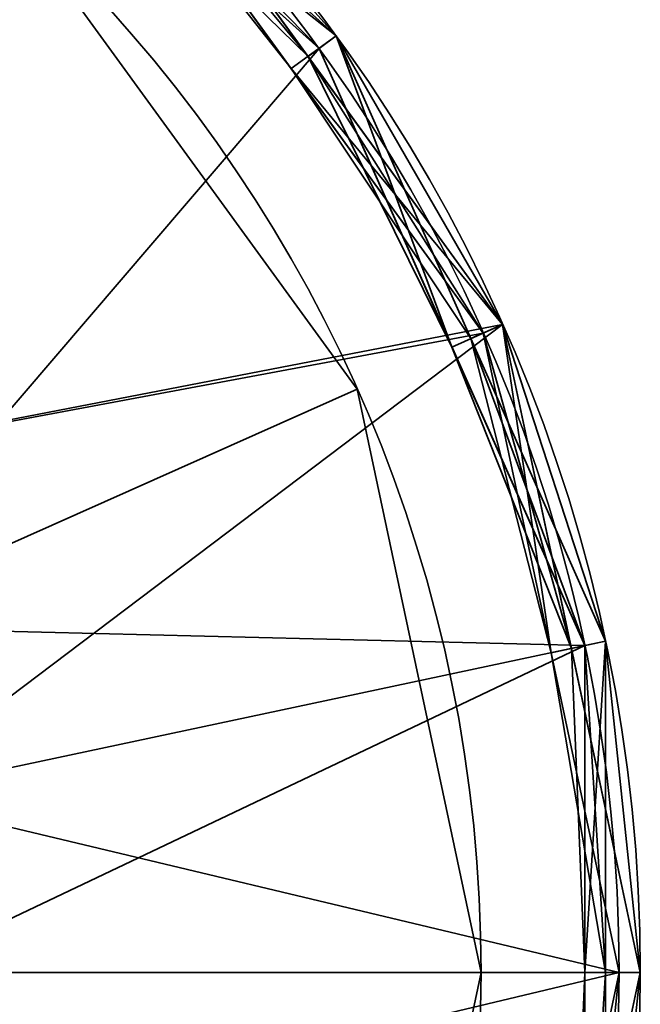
# Model space of a CAD drawing. Header units: millimetres. Extents: x -503 to 6703, y -110 to 249.
# Tile 236 of 256: x 335.58 to 338.5, y -39.06 to -34.43. Entities that reach past the tile are written whole.
import ezdxf

# ---------------------------------------------------------------- set-up
doc = ezdxf.new("R2010")
doc.units = ezdxf.units.MM
doc.layers.add('151', color=7, linetype='Continuous', true_color=0xffffff)

# ---------------------------------------------------------------- blocks, each defined once
blk = doc.blocks.new('UG_SURFACE_036')
at = {"layer": '151', "color": 252, "linetype": 'Continuous', "lineweight": 35}
for points in [[(335.9516, -33.4137, 1812), (333.2867, -31.8752, 1812), (330.2265, -31.5535, 1812), (331, -38.913, 1812)], [(335.9516, -33.4137, 1737.5), (333.2867, -31.8752, 1737.5), (333, -35.4489, 1737.5)], [(336.9867, -34.5634, 1786), (334.7, -32.5044, 1786), (334.75, -32.4178, 1786.1), (335.9088, -33.4612, 1786.1)], [(335.8434, -33.5339, 1715.5), (334.7, -32.5044, 1715.5), (334.75, -32.4178, 1715.6), (337.0676, -34.5046, 1715.6)], [(334.75, -32.4178, 1711.5999), (337.0676, -34.5046, 1711.5999), (336.9867, -34.5634, 1711.5), (334.7, -32.5044, 1711.5)], [(336.0185, -33.3394, 1737.4001), (337.0676, -34.5046, 1715.6), (334.75, -32.4178, 1715.6)], [(337.0676, -34.5046, 1711.5999), (334.75, -32.4178, 1711.5999), (336.0185, -33.3394, 1715.4)], [(334.7, -32.5044, 1711.5), (336.9867, -34.5634, 1711.5), (338.2383, -37.3745, 1711.5), (331, -38.913, 1711.5)], [(334.6542, -37.2861, 1786), (333.6765, -35.9404, 1786), (334.7, -32.5044, 1786), (336.9867, -34.5634, 1786)], [(336.935, -34.601, 1715.4), (336.0185, -33.3394, 1715.4), (335.8434, -33.5339, 1715.5)], [(337.0676, -34.5046, 1786.1), (335.9088, -33.4612, 1786.1), (336.0185, -33.3394, 1807.9)], [(337.0676, -34.5046, 1808.1), (335.9088, -33.4612, 1808.1), (336.0185, -33.3394, 1811.9)], [(337.8516, -35.8625, 1807.9), (336.0185, -33.3394, 1807.9), (335.9516, -33.4137, 1808), (336.8559, -34.6584, 1808)], [(337.8516, -35.8625, 1811.9), (336.0185, -33.3394, 1811.9), (335.9516, -33.4137, 1812), (337.7602, -35.9032, 1812)], [(336.935, -34.601, 1737.4001), (336.0185, -33.3394, 1737.4001), (335.9516, -33.4137, 1737.5), (337.7602, -35.9032, 1737.5)], [(337.0676, -34.5046, 1786.1), (336.0185, -33.3394, 1807.9), (337.8516, -35.8625, 1807.9)], [(337.0676, -34.5046, 1808.1), (336.0185, -33.3394, 1811.9), (337.8516, -35.8625, 1811.9)], [(336.0185, -33.3394, 1737.4001), (336.935, -34.601, 1737.4001), (337.0676, -34.5046, 1715.6)], [(336.0185, -33.3394, 1715.4), (336.935, -34.601, 1715.4), (337.0676, -34.5046, 1711.5999)], [(338.4, -38.913, 1812), (337.7602, -35.9032, 1812), (335.9516, -33.4137, 1812), (331, -38.913, 1812)], [(333, -35.4489, 1737.5), (334.2361, -36.5619, 1737.5), (337.7602, -35.9032, 1737.5), (335.9516, -33.4137, 1737.5)], [(336.8559, -34.6584, 1808), (335.9516, -33.4137, 1808), (335.9088, -33.4612, 1808.1)], [(335.9088, -33.4612, 1786.1), (337.0676, -34.5046, 1786.1), (336.9867, -34.5634, 1786)], [(335.9088, -33.4612, 1808.1), (337.0676, -34.5046, 1808.1), (336.8559, -34.6584, 1808)], [(337.0676, -34.5046, 1715.6), (336.9867, -34.5634, 1715.5), (335.8434, -33.5339, 1715.5)], [(335.8434, -33.5339, 1715.5), (336.9867, -34.5634, 1715.5), (336.935, -34.601, 1715.4)], [(336.8559, -34.6584, 1808), (337.0676, -34.5046, 1808.1), (337.7019, -35.9291, 1808.1)], [(337.0676, -34.5046, 1715.6), (336.935, -34.601, 1737.4001), (337.8516, -35.8625, 1737.4001)], [(337.0676, -34.5046, 1711.5999), (336.935, -34.601, 1715.4), (337.8516, -35.8625, 1715.4)], [(338.2383, -37.3745, 1786), (336.9867, -34.5634, 1786), (337.0676, -34.5046, 1786.1), (337.7019, -35.9291, 1786.1)], [(337.6125, -35.9689, 1715.5), (336.9867, -34.5634, 1715.5), (337.0676, -34.5046, 1715.6)], [(337.0676, -34.5046, 1711.5999), (338.3361, -37.3537, 1711.5999), (338.2383, -37.3745, 1711.5), (336.9867, -34.5634, 1711.5)], [(337.8516, -35.8625, 1807.9), (337.7019, -35.9291, 1786.1), (337.0676, -34.5046, 1786.1)], [(337.8516, -35.8625, 1811.9), (337.7019, -35.9291, 1808.1), (337.0676, -34.5046, 1808.1)], [(337.8516, -35.8625, 1737.4001), (338.3361, -37.3537, 1715.6), (337.0676, -34.5046, 1715.6)], [(337.0676, -34.5046, 1715.6), (338.3361, -37.3537, 1715.6), (338.2383, -37.3745, 1715.5), (337.6125, -35.9689, 1715.5)], [(337.8516, -35.8625, 1715.4), (338.3361, -37.3537, 1711.5999), (337.0676, -34.5046, 1711.5999)], [(336.9867, -34.5634, 1786), (338.2383, -37.3745, 1786), (334.6542, -37.2861, 1786)], [(336.935, -34.601, 1715.4), (336.9867, -34.5634, 1715.5), (337.6125, -35.9689, 1715.5)], [(337.7602, -35.9032, 1737.5), (337.8516, -35.8625, 1737.4001), (336.935, -34.601, 1737.4001)], [(337.6125, -35.9689, 1715.5), (337.8516, -35.8625, 1715.4), (336.935, -34.601, 1715.4)], [(336.8559, -34.6584, 1808), (337.7602, -35.9032, 1808), (337.8516, -35.8625, 1807.9)], [(337.7019, -35.9291, 1808.1), (337.7602, -35.9032, 1808), (336.8559, -34.6584, 1808)], [(338.1758, -37.3877, 1715.4), (337.8516, -35.8625, 1715.4), (337.6125, -35.9689, 1715.5)], [(338.3361, -37.3537, 1786.1), (337.7019, -35.9291, 1786.1), (337.8516, -35.8625, 1807.9)], [(338.3361, -37.3537, 1808.1), (337.7019, -35.9291, 1808.1), (337.8516, -35.8625, 1811.9)], [(337.8516, -35.8625, 1807.9), (337.7602, -35.9032, 1808), (338.0801, -37.4081, 1808)], [(338.5, -38.913, 1811.9), (337.8516, -35.8625, 1811.9), (337.7602, -35.9032, 1812), (338.4, -38.913, 1812)], [(338.1758, -37.3877, 1737.4001), (337.8516, -35.8625, 1737.4001), (337.7602, -35.9032, 1737.5)], [(337.8516, -35.8625, 1807.9), (338.5, -38.913, 1807.9), (338.3361, -37.3537, 1786.1)], [(338.0801, -37.4081, 1808), (338.4, -38.913, 1808), (338.5, -38.913, 1807.9), (337.8516, -35.8625, 1807.9)], [(338.3361, -37.3537, 1808.1), (337.8516, -35.8625, 1811.9), (338.5, -38.913, 1811.9)], [(337.8516, -35.8625, 1737.4001), (338.1758, -37.3877, 1737.4001), (338.3361, -37.3537, 1715.6)], [(337.8516, -35.8625, 1715.4), (338.1758, -37.3877, 1715.4), (338.3361, -37.3537, 1711.5999)], [(334.2361, -36.5619, 1737.5), (334.9126, -38.0814, 1737.5), (338.4, -38.913, 1737.5), (337.7602, -35.9032, 1737.5)], [(338.0801, -37.4081, 1808), (337.7602, -35.9032, 1808), (337.7019, -35.9291, 1808.1)], [(337.7602, -35.9032, 1737.5), (338.4, -38.913, 1737.5), (338.5, -38.913, 1737.4001), (338.1758, -37.3877, 1737.4001)], [(337.7019, -35.9291, 1786.1), (338.3361, -37.3537, 1786.1), (338.2383, -37.3745, 1786)], [(337.7019, -35.9291, 1808.1), (338.3361, -37.3537, 1808.1), (338.0801, -37.4081, 1808)], [(337.6125, -35.9689, 1715.5), (338.2383, -37.3745, 1715.5), (338.1758, -37.3877, 1715.4)], [(335, -38.913, 1786), (334.6542, -37.2861, 1786), (338.2383, -37.3745, 1786)], [(338.0801, -37.4081, 1808), (338.3361, -37.3537, 1808.1), (338.3361, -38.913, 1808.1)], [(338.3361, -37.3537, 1715.6), (338.1758, -37.3877, 1737.4001), (338.5, -38.913, 1737.4001)], [(338.3361, -37.3537, 1711.5999), (338.1758, -37.3877, 1715.4), (338.5, -38.913, 1715.4)], [(338.2383, -37.3745, 1786), (338.3361, -37.3537, 1786.1), (338.3361, -38.913, 1786.1)], [(338.3361, -37.3537, 1715.6), (338.3361, -40.4723, 1715.6), (338.2383, -40.4516, 1715.5), (338.2383, -38.913, 1715.5)], [(338.2383, -38.913, 1715.5), (338.2383, -37.3745, 1715.5), (338.3361, -37.3537, 1715.6)], [(338.3361, -37.3537, 1711.5999), (338.3361, -40.4723, 1711.5999), (338.2383, -40.4516, 1711.5), (338.2383, -37.3745, 1711.5)], [(338.5, -38.913, 1807.9), (338.3361, -38.913, 1786.1), (338.3361, -37.3537, 1786.1)], [(338.5, -38.913, 1811.9), (338.3361, -38.913, 1808.1), (338.3361, -37.3537, 1808.1)], [(338.5, -38.913, 1737.4001), (338.3361, -40.4723, 1715.6), (338.3361, -37.3537, 1715.6)], [(338.5, -38.913, 1715.4), (338.3361, -40.4723, 1711.5999), (338.3361, -37.3537, 1711.5999)], [(338.2383, -37.3745, 1711.5), (338.2383, -40.4516, 1711.5), (336.9867, -43.2626, 1711.5), (331, -38.913, 1711.5)], [(334.9126, -39.7447, 1786), (335, -38.913, 1786), (338.2383, -37.3745, 1786), (338.2383, -40.4516, 1786)], [(338.1758, -37.3877, 1715.4), (338.2383, -37.3745, 1715.5), (338.2383, -38.913, 1715.5)], [(338.2383, -38.913, 1715.5), (338.5, -38.913, 1715.4), (338.1758, -37.3877, 1715.4)], [(338.3361, -38.913, 1786.1), (338.3361, -40.4723, 1786.1), (338.2383, -40.4516, 1786), (338.2383, -37.3745, 1786)], [(338.3361, -38.913, 1808.1), (338.4, -38.913, 1808), (338.0801, -37.4081, 1808)], [(338.4, -38.913, 1737.5), (334.9126, -38.0814, 1737.5), (334.9126, -39.7447, 1737.5)], [(330.2265, -46.2725, 1812), (333.2867, -45.9508, 1812), (335.9516, -44.4123, 1812), (331, -38.913, 1812)], [(335.9516, -44.4123, 1812), (337.7602, -41.9229, 1812), (338.4, -38.913, 1812), (331, -38.913, 1812)], [(336.9867, -43.2626, 1711.5), (334.7, -45.3216, 1711.5), (331.7735, -46.2725, 1711.5), (331, -38.913, 1711.5)], [(334.9126, -39.7447, 1737.5), (334.2361, -41.2642, 1737.5), (337.7602, -41.9229, 1737.5), (338.4, -38.913, 1737.5)], [(337.8516, -41.9635, 1811.9), (338.5, -38.913, 1811.9), (338.4, -38.913, 1812), (337.7602, -41.9229, 1812)], [(338.1758, -40.4383, 1737.4001), (338.5, -38.913, 1737.4001), (338.4, -38.913, 1737.5), (337.7602, -41.9229, 1737.5)], [(338.5, -38.913, 1811.9), (337.8516, -41.9635, 1811.9), (338.3361, -40.4723, 1808.1)], [(338.5, -38.913, 1737.4001), (338.1758, -40.4383, 1737.4001), (338.3361, -40.4723, 1715.6)], [(338.2383, -38.913, 1715.5), (338.2383, -40.4516, 1715.5), (338.1758, -40.4383, 1715.4)], [(338.1758, -40.4383, 1715.4), (338.5, -38.913, 1715.4), (338.2383, -38.913, 1715.5)], [(338.5, -38.913, 1715.4), (338.1758, -40.4383, 1715.4), (338.3361, -40.4723, 1711.5999)], [(338.3361, -40.4723, 1807.9), (338.5, -38.913, 1807.9), (338.4, -38.913, 1808), (338.2383, -40.4516, 1808)], [(338.3361, -38.913, 1808.1), (338.3361, -40.4723, 1808.1), (338.2383, -40.4516, 1808)], [(338.2383, -40.4516, 1808), (338.4, -38.913, 1808), (338.3361, -38.913, 1808.1)], [(338.5, -38.913, 1807.9), (338.3361, -40.4723, 1807.9), (338.3361, -40.4723, 1786.1)], [(338.3361, -40.4723, 1786.1), (338.3361, -38.913, 1786.1), (338.5, -38.913, 1807.9)], [(338.3361, -40.4723, 1808.1), (338.3361, -38.913, 1808.1), (338.5, -38.913, 1811.9)]]:
    blk.add_3dface(points, dxfattribs=at)
blk = doc.blocks.new('UG_SURFACE_037')
at = {"layer": '151', "color": 252, "linetype": 'Continuous', "lineweight": 35}
for points in [[(335.9516, -33.4137, 1562), (333.2867, -31.8752, 1562), (330.2265, -31.5535, 1562), (331, -38.913, 1562)], [(335.9516, -33.4137, 1487.5), (333.2867, -31.8752, 1487.5), (333, -35.4489, 1487.5)], [(336.9867, -34.5634, 1536), (334.7, -32.5044, 1536), (334.75, -32.4178, 1536.1), (335.9088, -33.4612, 1536.1)], [(335.8434, -33.5339, 1465.5), (334.7, -32.5044, 1465.5), (334.75, -32.4178, 1465.6), (337.0676, -34.5046, 1465.6)], [(334.75, -32.4178, 1461.5999), (337.0676, -34.5046, 1461.5999), (336.9867, -34.5634, 1461.5), (334.7, -32.5044, 1461.5)], [(336.0185, -33.3394, 1487.4001), (337.0676, -34.5046, 1465.6), (334.75, -32.4178, 1465.6)], [(337.0676, -34.5046, 1461.5999), (334.75, -32.4178, 1461.5999), (336.0185, -33.3394, 1465.4)], [(334.7, -32.5044, 1461.5), (336.9867, -34.5634, 1461.5), (338.2383, -37.3745, 1461.5), (331, -38.913, 1461.5)], [(334.6542, -37.2861, 1536), (333.6765, -35.9404, 1536), (334.7, -32.5044, 1536), (336.9867, -34.5634, 1536)], [(336.935, -34.601, 1465.4), (336.0185, -33.3394, 1465.4), (335.8434, -33.5339, 1465.5)], [(337.0676, -34.5046, 1536.1), (335.9088, -33.4612, 1536.1), (336.0185, -33.3394, 1557.9)], [(337.0676, -34.5046, 1558.1), (335.9088, -33.4612, 1558.1), (336.0185, -33.3394, 1561.9)], [(337.8516, -35.8625, 1557.9), (336.0185, -33.3394, 1557.9), (335.9516, -33.4137, 1558), (336.8559, -34.6584, 1558)], [(337.8516, -35.8625, 1561.9), (336.0185, -33.3394, 1561.9), (335.9516, -33.4137, 1562), (337.7602, -35.9032, 1562)], [(336.935, -34.601, 1487.4001), (336.0185, -33.3394, 1487.4001), (335.9516, -33.4137, 1487.5), (337.7602, -35.9032, 1487.5)], [(337.0676, -34.5046, 1536.1), (336.0185, -33.3394, 1557.9), (337.8516, -35.8625, 1557.9)], [(336.0185, -33.3394, 1561.9), (337.8516, -35.8625, 1561.9), (337.0676, -34.5046, 1558.1)], [(336.0185, -33.3394, 1487.4001), (336.935, -34.601, 1487.4001), (337.0676, -34.5046, 1465.6)], [(336.0185, -33.3394, 1465.4), (336.935, -34.601, 1465.4), (337.0676, -34.5046, 1461.5999)], [(338.4, -38.913, 1562), (337.7602, -35.9032, 1562), (335.9516, -33.4137, 1562), (331, -38.913, 1562)], [(333, -35.4489, 1487.5), (334.2361, -36.5619, 1487.5), (337.7602, -35.9032, 1487.5), (335.9516, -33.4137, 1487.5)], [(336.8559, -34.6584, 1558), (335.9516, -33.4137, 1558), (335.9088, -33.4612, 1558.1)], [(335.9088, -33.4612, 1536.1), (337.0676, -34.5046, 1536.1), (336.9867, -34.5634, 1536)], [(335.9088, -33.4612, 1558.1), (337.0676, -34.5046, 1558.1), (336.8559, -34.6584, 1558)], [(337.0676, -34.5046, 1465.6), (336.9867, -34.5634, 1465.5), (335.8434, -33.5339, 1465.5)], [(335.8434, -33.5339, 1465.5), (336.9867, -34.5634, 1465.5), (336.935, -34.601, 1465.4)], [(336.8559, -34.6584, 1558), (337.0676, -34.5046, 1558.1), (337.7019, -35.9291, 1558.1)], [(337.0676, -34.5046, 1465.6), (336.935, -34.601, 1487.4001), (337.8516, -35.8625, 1487.4001)], [(337.0676, -34.5046, 1461.5999), (336.935, -34.601, 1465.4), (337.8516, -35.8625, 1465.4)], [(338.2383, -37.3745, 1536), (336.9867, -34.5634, 1536), (337.0676, -34.5046, 1536.1), (337.7019, -35.9291, 1536.1)], [(337.6125, -35.9689, 1465.5), (336.9867, -34.5634, 1465.5), (337.0676, -34.5046, 1465.6)], [(337.0676, -34.5046, 1461.5999), (338.3361, -37.3537, 1461.5999), (338.2383, -37.3745, 1461.5), (336.9867, -34.5634, 1461.5)], [(337.8516, -35.8625, 1557.9), (337.7019, -35.9291, 1536.1), (337.0676, -34.5046, 1536.1)], [(337.8516, -35.8625, 1561.9), (337.7019, -35.9291, 1558.1), (337.0676, -34.5046, 1558.1)], [(337.8516, -35.8625, 1487.4001), (338.3361, -37.3537, 1465.6), (337.0676, -34.5046, 1465.6)], [(337.0676, -34.5046, 1465.6), (338.3361, -37.3537, 1465.6), (338.2383, -37.3745, 1465.5), (337.6125, -35.9689, 1465.5)], [(337.8516, -35.8625, 1465.4), (338.3361, -37.3537, 1461.5999), (337.0676, -34.5046, 1461.5999)], [(336.9867, -34.5634, 1536), (338.2383, -37.3745, 1536), (334.6542, -37.2861, 1536)], [(336.935, -34.601, 1465.4), (336.9867, -34.5634, 1465.5), (337.6125, -35.9689, 1465.5)], [(337.7602, -35.9032, 1487.5), (337.8516, -35.8625, 1487.4001), (336.935, -34.601, 1487.4001)], [(337.6125, -35.9689, 1465.5), (337.8516, -35.8625, 1465.4), (336.935, -34.601, 1465.4)], [(336.8559, -34.6584, 1558), (337.7602, -35.9032, 1558), (337.8516, -35.8625, 1557.9)], [(337.7019, -35.9291, 1558.1), (337.7602, -35.9032, 1558), (336.8559, -34.6584, 1558)], [(338.1758, -37.3877, 1465.4), (337.8516, -35.8625, 1465.4), (337.6125, -35.9689, 1465.5)], [(338.3361, -37.3537, 1536.1), (337.7019, -35.9291, 1536.1), (337.8516, -35.8625, 1557.9)], [(338.3361, -37.3537, 1558.1), (337.7019, -35.9291, 1558.1), (337.8516, -35.8625, 1561.9)], [(337.8516, -35.8625, 1557.9), (337.7602, -35.9032, 1558), (338.0801, -37.4081, 1558)], [(338.5, -38.913, 1561.9), (337.8516, -35.8625, 1561.9), (337.7602, -35.9032, 1562), (338.4, -38.913, 1562)], [(338.1758, -37.3877, 1487.4001), (337.8516, -35.8625, 1487.4001), (337.7602, -35.9032, 1487.5)], [(337.8516, -35.8625, 1557.9), (338.5, -38.913, 1557.9), (338.3361, -37.3537, 1536.1)], [(338.0801, -37.4081, 1558), (338.4, -38.913, 1558), (338.5, -38.913, 1557.9), (337.8516, -35.8625, 1557.9)], [(338.3361, -37.3537, 1558.1), (337.8516, -35.8625, 1561.9), (338.5, -38.913, 1561.9)], [(337.8516, -35.8625, 1487.4001), (338.1758, -37.3877, 1487.4001), (338.3361, -37.3537, 1465.6)], [(337.8516, -35.8625, 1465.4), (338.1758, -37.3877, 1465.4), (338.3361, -37.3537, 1461.5999)], [(334.2361, -36.5619, 1487.5), (334.9126, -38.0814, 1487.5), (338.4, -38.913, 1487.5), (337.7602, -35.9032, 1487.5)], [(338.0801, -37.4081, 1558), (337.7602, -35.9032, 1558), (337.7019, -35.9291, 1558.1)], [(337.7602, -35.9032, 1487.5), (338.4, -38.913, 1487.5), (338.5, -38.913, 1487.4001), (338.1758, -37.3877, 1487.4001)], [(337.7019, -35.9291, 1536.1), (338.3361, -37.3537, 1536.1), (338.2383, -37.3745, 1536)], [(337.7019, -35.9291, 1558.1), (338.3361, -37.3537, 1558.1), (338.0801, -37.4081, 1558)], [(337.6125, -35.9689, 1465.5), (338.2383, -37.3745, 1465.5), (338.1758, -37.3877, 1465.4)], [(335, -38.913, 1536), (334.6542, -37.2861, 1536), (338.2383, -37.3745, 1536)], [(338.0801, -37.4081, 1558), (338.3361, -37.3537, 1558.1), (338.3361, -38.913, 1558.1)], [(338.3361, -37.3537, 1465.6), (338.1758, -37.3877, 1487.4001), (338.5, -38.913, 1487.4001)], [(338.3361, -37.3537, 1461.5999), (338.1758, -37.3877, 1465.4), (338.5, -38.913, 1465.4)], [(338.2383, -37.3745, 1536), (338.3361, -37.3537, 1536.1), (338.3361, -38.913, 1536.1)], [(338.3361, -37.3537, 1465.6), (338.3361, -40.4723, 1465.6), (338.2383, -40.4516, 1465.5), (338.2383, -38.913, 1465.5)], [(338.2383, -38.913, 1465.5), (338.2383, -37.3745, 1465.5), (338.3361, -37.3537, 1465.6)], [(338.3361, -37.3537, 1461.5999), (338.3361, -40.4723, 1461.5999), (338.2383, -40.4516, 1461.5), (338.2383, -37.3745, 1461.5)], [(338.5, -38.913, 1557.9), (338.3361, -38.913, 1536.1), (338.3361, -37.3537, 1536.1)], [(338.5, -38.913, 1561.9), (338.3361, -38.913, 1558.1), (338.3361, -37.3537, 1558.1)], [(338.5, -38.913, 1487.4001), (338.3361, -40.4723, 1465.6), (338.3361, -37.3537, 1465.6)], [(338.5, -38.913, 1465.4), (338.3361, -40.4723, 1461.5999), (338.3361, -37.3537, 1461.5999)], [(338.2383, -37.3745, 1461.5), (338.2383, -40.4516, 1461.5), (336.9867, -43.2626, 1461.5), (331, -38.913, 1461.5)], [(334.9126, -39.7447, 1536), (335, -38.913, 1536), (338.2383, -37.3745, 1536), (338.2383, -40.4516, 1536)], [(338.1758, -37.3877, 1465.4), (338.2383, -37.3745, 1465.5), (338.2383, -38.913, 1465.5)], [(338.2383, -38.913, 1465.5), (338.5, -38.913, 1465.4), (338.1758, -37.3877, 1465.4)], [(338.3361, -38.913, 1536.1), (338.3361, -40.4723, 1536.1), (338.2383, -40.4516, 1536), (338.2383, -37.3745, 1536)], [(338.3361, -38.913, 1558.1), (338.4, -38.913, 1558), (338.0801, -37.4081, 1558)], [(338.4, -38.913, 1487.5), (334.9126, -38.0814, 1487.5), (334.9126, -39.7447, 1487.5)], [(330.2265, -46.2725, 1562), (333.2867, -45.9508, 1562), (335.9516, -44.4123, 1562), (331, -38.913, 1562)], [(335.9516, -44.4123, 1562), (337.7602, -41.9229, 1562), (338.4, -38.913, 1562), (331, -38.913, 1562)], [(336.9867, -43.2626, 1461.5), (334.7, -45.3216, 1461.5), (331.7735, -46.2725, 1461.5), (331, -38.913, 1461.5)], [(334.9126, -39.7447, 1487.5), (334.2361, -41.2642, 1487.5), (337.7602, -41.9229, 1487.5), (338.4, -38.913, 1487.5)], [(337.8516, -41.9635, 1561.9), (338.5, -38.913, 1561.9), (338.4, -38.913, 1562), (337.7602, -41.9229, 1562)], [(338.1758, -40.4383, 1487.4001), (338.5, -38.913, 1487.4001), (338.4, -38.913, 1487.5), (337.7602, -41.9229, 1487.5)], [(338.5, -38.913, 1561.9), (337.8516, -41.9635, 1561.9), (338.3361, -40.4723, 1558.1)], [(338.5, -38.913, 1487.4001), (338.1758, -40.4383, 1487.4001), (338.3361, -40.4723, 1465.6)], [(338.2383, -38.913, 1465.5), (338.2383, -40.4516, 1465.5), (338.1758, -40.4383, 1465.4)], [(338.1758, -40.4383, 1465.4), (338.5, -38.913, 1465.4), (338.2383, -38.913, 1465.5)], [(338.5, -38.913, 1465.4), (338.1758, -40.4383, 1465.4), (338.3361, -40.4723, 1461.5999)], [(338.3361, -40.4723, 1557.9), (338.5, -38.913, 1557.9), (338.4, -38.913, 1558), (338.2383, -40.4516, 1558)], [(338.3361, -38.913, 1558.1), (338.3361, -40.4723, 1558.1), (338.2383, -40.4516, 1558)], [(338.2383, -40.4516, 1558), (338.4, -38.913, 1558), (338.3361, -38.913, 1558.1)], [(338.5, -38.913, 1557.9), (338.3361, -40.4723, 1557.9), (338.3361, -40.4723, 1536.1)], [(338.3361, -40.4723, 1536.1), (338.3361, -38.913, 1536.1), (338.5, -38.913, 1557.9)], [(338.3361, -40.4723, 1558.1), (338.3361, -38.913, 1558.1), (338.5, -38.913, 1561.9)]]:
    blk.add_3dface(points, dxfattribs=at)
blk = doc.blocks.new('UG_SURFACE_038')
at = {"layer": '151', "color": 252, "linetype": 'Continuous', "lineweight": 35}
for points in [[(335.9516, -33.4137, 377), (333.2867, -31.8752, 377), (330.2265, -31.5535, 377), (331, -38.913, 377)], [(335.9516, -33.4137, 302.5), (333.2867, -31.8752, 302.5), (333, -35.4489, 302.5)], [(336.9867, -34.5634, 351), (334.7, -32.5044, 351), (334.75, -32.4178, 351.1), (335.9088, -33.4612, 351.1)], [(335.8434, -33.5339, 280.5), (334.7, -32.5044, 280.5), (334.75, -32.4178, 280.6), (337.0676, -34.5046, 280.6)], [(334.75, -32.4178, 276.6), (337.0676, -34.5046, 276.6), (336.9867, -34.5634, 276.5), (334.7, -32.5044, 276.5)], [(336.0185, -33.3394, 302.4), (337.0676, -34.5046, 280.6), (334.75, -32.4178, 280.6)], [(336.0185, -33.3394, 280.4), (337.0676, -34.5046, 276.6), (334.75, -32.4178, 276.6)], [(334.7, -32.5044, 276.5), (336.9867, -34.5634, 276.5), (338.2383, -37.3745, 276.5), (331, -38.913, 276.5)], [(334.6542, -37.2861, 351), (333.6765, -35.9404, 351), (334.7, -32.5044, 351), (336.9867, -34.5634, 351)], [(336.935, -34.601, 280.4), (336.0185, -33.3394, 280.4), (335.8434, -33.5339, 280.5)], [(337.0676, -34.5046, 351.1), (335.9088, -33.4612, 351.1), (336.0185, -33.3394, 372.9)], [(337.0676, -34.5046, 373.1), (335.9088, -33.4612, 373.1), (336.0185, -33.3394, 376.9)], [(337.8516, -35.8625, 372.9), (336.0185, -33.3394, 372.9), (335.9516, -33.4137, 373), (336.8559, -34.6584, 373)], [(337.8516, -35.8625, 376.9), (336.0185, -33.3394, 376.9), (335.9516, -33.4137, 377), (337.7602, -35.9032, 377)], [(336.935, -34.601, 302.4), (336.0185, -33.3394, 302.4), (335.9516, -33.4137, 302.5)], [(337.0676, -34.5046, 351.1), (336.0185, -33.3394, 372.9), (337.8516, -35.8625, 372.9)], [(337.0676, -34.5046, 373.1), (336.0185, -33.3394, 376.9), (337.8516, -35.8625, 376.9)], [(336.0185, -33.3394, 302.4), (336.935, -34.601, 302.4), (337.0676, -34.5046, 280.6)], [(336.0185, -33.3394, 280.4), (336.935, -34.601, 280.4), (337.0676, -34.5046, 276.6)], [(338.4, -38.913, 377), (337.7602, -35.9032, 377), (335.9516, -33.4137, 377), (331, -38.913, 377)], [(333, -35.4489, 302.5), (334.2361, -36.5619, 302.5), (337.7602, -35.9032, 302.5), (335.9516, -33.4137, 302.5)], [(336.8559, -34.6584, 373), (335.9516, -33.4137, 373), (335.9088, -33.4612, 373.1)], [(335.9516, -33.4137, 302.5), (337.7602, -35.9032, 302.5), (337.8516, -35.8625, 302.4), (336.935, -34.601, 302.4)], [(335.9088, -33.4612, 351.1), (337.0676, -34.5046, 351.1), (336.9867, -34.5634, 351)], [(335.9088, -33.4612, 373.1), (337.0676, -34.5046, 373.1), (336.8559, -34.6584, 373)], [(337.0676, -34.5046, 280.6), (336.9867, -34.5634, 280.5), (335.8434, -33.5339, 280.5)], [(335.8434, -33.5339, 280.5), (336.9867, -34.5634, 280.5), (336.935, -34.601, 280.4)], [(336.8559, -34.6584, 373), (337.0676, -34.5046, 373.1), (337.7019, -35.9291, 373.1)], [(337.0676, -34.5046, 280.6), (336.935, -34.601, 302.4), (337.8516, -35.8625, 302.4)], [(337.0676, -34.5046, 276.6), (336.935, -34.601, 280.4), (337.8516, -35.8625, 280.4)], [(338.2383, -37.3745, 351), (336.9867, -34.5634, 351), (337.0676, -34.5046, 351.1), (337.7019, -35.9291, 351.1)], [(337.6125, -35.9689, 280.5), (336.9867, -34.5634, 280.5), (337.0676, -34.5046, 280.6)], [(337.0676, -34.5046, 276.6), (338.3361, -37.3537, 276.6), (338.2383, -37.3745, 276.5), (336.9867, -34.5634, 276.5)], [(337.8516, -35.8625, 372.9), (337.7019, -35.9291, 351.1), (337.0676, -34.5046, 351.1)], [(337.8516, -35.8625, 376.9), (337.7019, -35.9291, 373.1), (337.0676, -34.5046, 373.1)], [(337.8516, -35.8625, 302.4), (338.3361, -37.3537, 280.6), (337.0676, -34.5046, 280.6)], [(337.0676, -34.5046, 280.6), (338.3361, -37.3537, 280.6), (338.2383, -37.3745, 280.5), (337.6125, -35.9689, 280.5)], [(337.8516, -35.8625, 280.4), (338.3361, -37.3537, 276.6), (337.0676, -34.5046, 276.6)], [(336.9867, -34.5634, 351), (338.2383, -37.3745, 351), (334.6542, -37.2861, 351)], [(336.935, -34.601, 280.4), (336.9867, -34.5634, 280.5), (337.6125, -35.9689, 280.5)], [(337.6125, -35.9689, 280.5), (337.8516, -35.8625, 280.4), (336.935, -34.601, 280.4)], [(336.8559, -34.6584, 373), (337.7602, -35.9032, 373), (337.8516, -35.8625, 372.9)], [(337.7019, -35.9291, 373.1), (337.7602, -35.9032, 373), (336.8559, -34.6584, 373)], [(338.1758, -37.3877, 280.4), (337.8516, -35.8625, 280.4), (337.6125, -35.9689, 280.5)], [(338.3361, -37.3537, 351.1), (337.7019, -35.9291, 351.1), (337.8516, -35.8625, 372.9)], [(338.3361, -37.3537, 373.1), (337.7019, -35.9291, 373.1), (337.8516, -35.8625, 376.9)], [(337.8516, -35.8625, 372.9), (337.7602, -35.9032, 373), (338.0801, -37.4081, 373)], [(338.5, -38.913, 376.9), (337.8516, -35.8625, 376.9), (337.7602, -35.9032, 377), (338.4, -38.913, 377)], [(338.1758, -37.3877, 302.4), (337.8516, -35.8625, 302.4), (337.7602, -35.9032, 302.5)], [(338.3361, -37.3537, 351.1), (337.8516, -35.8625, 372.9), (338.5, -38.913, 372.9)], [(338.0801, -37.4081, 373), (338.4, -38.913, 373), (338.5, -38.913, 372.9), (337.8516, -35.8625, 372.9)], [(338.3361, -37.3537, 373.1), (337.8516, -35.8625, 376.9), (338.5, -38.913, 376.9)], [(337.8516, -35.8625, 302.4), (338.1758, -37.3877, 302.4), (338.3361, -37.3537, 280.6)], [(337.8516, -35.8625, 280.4), (338.1758, -37.3877, 280.4), (338.3361, -37.3537, 276.6)], [(334.2361, -36.5619, 302.5), (334.9126, -38.0814, 302.5), (338.4, -38.913, 302.5), (337.7602, -35.9032, 302.5)], [(338.0801, -37.4081, 373), (337.7602, -35.9032, 373), (337.7019, -35.9291, 373.1)], [(337.7602, -35.9032, 302.5), (338.4, -38.913, 302.5), (338.5, -38.913, 302.4), (338.1758, -37.3877, 302.4)], [(337.7019, -35.9291, 351.1), (338.3361, -37.3537, 351.1), (338.2383, -37.3745, 351)], [(337.7019, -35.9291, 373.1), (338.3361, -37.3537, 373.1), (338.0801, -37.4081, 373)], [(337.6125, -35.9689, 280.5), (338.2383, -37.3745, 280.5), (338.1758, -37.3877, 280.4)], [(335, -38.913, 351), (334.6542, -37.2861, 351), (338.2383, -37.3745, 351)], [(338.0801, -37.4081, 373), (338.3361, -37.3537, 373.1), (338.3361, -38.913, 373.1)], [(338.3361, -37.3537, 280.6), (338.1758, -37.3877, 302.4), (338.5, -38.913, 302.4)], [(338.3361, -37.3537, 276.6), (338.1758, -37.3877, 280.4), (338.5, -38.913, 280.4)], [(338.2383, -37.3745, 351), (338.3361, -37.3537, 351.1), (338.3361, -38.913, 351.1)], [(338.3361, -37.3537, 280.6), (338.3361, -40.4723, 280.6), (338.2383, -40.4516, 280.5), (338.2383, -38.913, 280.5)], [(338.2383, -38.913, 280.5), (338.2383, -37.3745, 280.5), (338.3361, -37.3537, 280.6)], [(338.3361, -37.3537, 276.6), (338.3361, -40.4723, 276.6), (338.2383, -40.4516, 276.5), (338.2383, -37.3745, 276.5)], [(338.5, -38.913, 372.9), (338.3361, -38.913, 351.1), (338.3361, -37.3537, 351.1)], [(338.5, -38.913, 376.9), (338.3361, -38.913, 373.1), (338.3361, -37.3537, 373.1)], [(338.5, -38.913, 302.4), (338.3361, -40.4723, 280.6), (338.3361, -37.3537, 280.6)], [(338.5, -38.913, 280.4), (338.3361, -40.4723, 276.6), (338.3361, -37.3537, 276.6)], [(338.2383, -37.3745, 276.5), (338.2383, -40.4516, 276.5), (336.9867, -43.2626, 276.5), (331, -38.913, 276.5)], [(334.9126, -39.7447, 351), (335, -38.913, 351), (338.2383, -37.3745, 351), (338.2383, -40.4516, 351)], [(338.1758, -37.3877, 280.4), (338.2383, -37.3745, 280.5), (338.2383, -38.913, 280.5)], [(338.2383, -38.913, 280.5), (338.5, -38.913, 280.4), (338.1758, -37.3877, 280.4)], [(338.3361, -38.913, 351.1), (338.3361, -40.4723, 351.1), (338.2383, -40.4516, 351), (338.2383, -37.3745, 351)], [(338.3361, -38.913, 373.1), (338.4, -38.913, 373), (338.0801, -37.4081, 373)], [(338.4, -38.913, 302.5), (334.9126, -38.0814, 302.5), (334.9126, -39.7447, 302.5)], [(330.2265, -46.2725, 377), (333.2867, -45.9508, 377), (335.9516, -44.4123, 377), (331, -38.913, 377)], [(335.9516, -44.4123, 377), (337.7602, -41.9229, 377), (338.4, -38.913, 377), (331, -38.913, 377)], [(336.9867, -43.2626, 276.5), (334.7, -45.3216, 276.5), (331.7735, -46.2725, 276.5), (331, -38.913, 276.5)], [(334.9126, -39.7447, 302.5), (334.2361, -41.2642, 302.5), (337.7602, -41.9229, 302.5), (338.4, -38.913, 302.5)], [(337.8516, -41.9635, 376.9), (338.5, -38.913, 376.9), (338.4, -38.913, 377), (337.7602, -41.9229, 377)], [(338.1758, -40.4383, 302.4), (338.5, -38.913, 302.4), (338.4, -38.913, 302.5), (337.7602, -41.9229, 302.5)], [(338.5, -38.913, 376.9), (337.8516, -41.9635, 376.9), (338.3361, -40.4723, 373.1)], [(338.5, -38.913, 302.4), (338.1758, -40.4383, 302.4), (338.3361, -40.4723, 280.6)], [(338.2383, -38.913, 280.5), (338.2383, -40.4516, 280.5), (338.1758, -40.4383, 280.4)], [(338.1758, -40.4383, 280.4), (338.5, -38.913, 280.4), (338.2383, -38.913, 280.5)], [(338.5, -38.913, 280.4), (338.1758, -40.4383, 280.4), (338.3361, -40.4723, 276.6)], [(338.3361, -40.4723, 372.9), (338.5, -38.913, 372.9), (338.4, -38.913, 373), (338.2383, -40.4516, 373)], [(338.3361, -38.913, 373.1), (338.3361, -40.4723, 373.1), (338.2383, -40.4516, 373)], [(338.2383, -40.4516, 373), (338.4, -38.913, 373), (338.3361, -38.913, 373.1)], [(338.5, -38.913, 372.9), (338.3361, -40.4723, 372.9), (338.3361, -40.4723, 351.1)], [(338.3361, -40.4723, 351.1), (338.3361, -38.913, 351.1), (338.5, -38.913, 372.9)], [(338.3361, -40.4723, 373.1), (338.3361, -38.913, 373.1), (338.5, -38.913, 376.9)]]:
    blk.add_3dface(points, dxfattribs=at)
blk = doc.blocks.new('UG_SURFACE_039')
at = {"layer": '151', "color": 253, "linetype": 'Continuous', "lineweight": 35}
for points in [[(335.5166, -33.8968, 1737.5), (337.1664, -36.1675, 1737.5), (334.6542, -37.2861, 1737.5), (333.6765, -35.9404, 1737.5)], [(333.6765, -35.9404, 1738), (334.6542, -37.2861, 1738), (337.1664, -36.1675, 1738), (335.5166, -33.8968, 1738)], [(337.1664, -36.1675, 1738), (337.1664, -36.1675, 1737.5), (335.5166, -33.8968, 1737.5), (335.5166, -33.8968, 1738)], [(335, -38.913, 1737.5), (334.6542, -37.2861, 1737.5), (337.1664, -36.1675, 1737.5), (337.75, -38.913, 1737.5)], [(334.6542, -37.2861, 1738), (335, -38.913, 1738), (337.75, -38.913, 1738), (337.1664, -36.1675, 1738)], [(337.75, -38.913, 1738), (337.75, -38.913, 1737.5), (337.1664, -36.1675, 1737.5), (337.1664, -36.1675, 1738)], [(337.75, -38.913, 1737.5), (337.1664, -41.6585, 1737.5), (334.6542, -40.54, 1737.5), (335, -38.913, 1737.5)], [(337.1664, -41.6585, 1738), (337.75, -38.913, 1738), (335, -38.913, 1738), (334.6542, -40.54, 1738)], [(337.1664, -41.6585, 1738), (337.1664, -41.6585, 1737.5), (337.75, -38.913, 1737.5), (337.75, -38.913, 1738)]]:
    blk.add_3dface(points, dxfattribs=at)
blk = doc.blocks.new('UG_SURFACE_040')
at = {"layer": '151', "color": 253, "linetype": 'Continuous', "lineweight": 35}
for points in [[(335.5166, -33.8968, 1785.5), (337.1664, -36.1675, 1785.5), (334.6542, -37.2861, 1785.5), (333.6765, -35.9404, 1785.5)], [(333.6765, -35.9404, 1786), (334.6542, -37.2861, 1786), (337.1664, -36.1675, 1786), (335.5166, -33.8968, 1786)], [(337.1664, -36.1675, 1786), (337.1664, -36.1675, 1785.5), (335.5166, -33.8968, 1785.5), (335.5166, -33.8968, 1786)], [(335, -38.913, 1785.5), (334.6542, -37.2861, 1785.5), (337.1664, -36.1675, 1785.5), (337.75, -38.913, 1785.5)], [(334.6542, -37.2861, 1786), (335, -38.913, 1786), (337.75, -38.913, 1786), (337.1664, -36.1675, 1786)], [(337.75, -38.913, 1786), (337.75, -38.913, 1785.5), (337.1664, -36.1675, 1785.5), (337.1664, -36.1675, 1786)], [(337.75, -38.913, 1785.5), (337.1664, -41.6585, 1785.5), (334.6542, -40.54, 1785.5), (335, -38.913, 1785.5)], [(337.1664, -41.6585, 1786), (337.75, -38.913, 1786), (335, -38.913, 1786), (334.6542, -40.54, 1786)], [(337.1664, -41.6585, 1786), (337.1664, -41.6585, 1785.5), (337.75, -38.913, 1785.5), (337.75, -38.913, 1786)]]:
    blk.add_3dface(points, dxfattribs=at)
blk = doc.blocks.new('UG_SURFACE_041')
at = {"layer": '151', "color": 252, "linetype": 'Continuous', "lineweight": 35}
for points in [[(333.3176, -31.7801, 1738), (336.0185, -33.3394, 1738), (333, -35.4489, 1738)], [(333, -35.4489, 1785.5), (336.0185, -33.3394, 1785.5), (333.3176, -31.7801, 1785.5)], [(336.0185, -33.3394, 1738), (337.8516, -35.8625, 1738), (334.2361, -36.5619, 1738), (333, -35.4489, 1738)], [(333, -35.4489, 1785.5), (334.2361, -36.5619, 1785.5), (337.8516, -35.8625, 1785.5), (336.0185, -33.3394, 1785.5)], [(337.8516, -35.8625, 1785.5), (337.8516, -35.8625, 1738), (336.0185, -33.3394, 1738), (336.0185, -33.3394, 1785.5)], [(334.9126, -38.0814, 1738), (334.2361, -36.5619, 1738), (337.8516, -35.8625, 1738)], [(337.8516, -35.8625, 1785.5), (334.2361, -36.5619, 1785.5), (334.9126, -38.0814, 1785.5)], [(335, -38.913, 1738), (334.9126, -38.0814, 1738), (337.8516, -35.8625, 1738), (338.5, -38.913, 1738)], [(334.9126, -38.0814, 1785.5), (335, -38.913, 1785.5), (338.5, -38.913, 1785.5), (337.8516, -35.8625, 1785.5)], [(338.5, -38.913, 1785.5), (338.5, -38.913, 1738), (337.8516, -35.8625, 1738), (337.8516, -35.8625, 1785.5)], [(338.5, -38.913, 1738), (337.8516, -41.9635, 1738), (334.9126, -39.7447, 1738), (335, -38.913, 1738)], [(337.8516, -41.9635, 1785.5), (338.5, -38.913, 1785.5), (335, -38.913, 1785.5), (334.9126, -39.7447, 1785.5)], [(337.8516, -41.9635, 1785.5), (337.8516, -41.9635, 1738), (338.5, -38.913, 1738), (338.5, -38.913, 1785.5)]]:
    blk.add_3dface(points, dxfattribs=at)
blk = doc.blocks.new('UG_SURFACE_042')
at = {"layer": '151', "color": 253, "linetype": 'Continuous', "lineweight": 35}
for points in [[(335.5166, -33.8968, 1487.5), (337.1664, -36.1675, 1487.5), (334.6542, -37.2861, 1487.5), (333.6765, -35.9404, 1487.5)], [(333.6765, -35.9404, 1488), (334.6542, -37.2861, 1488), (337.1664, -36.1675, 1488), (335.5166, -33.8968, 1488)], [(337.1664, -36.1675, 1488), (337.1664, -36.1675, 1487.5), (335.5166, -33.8968, 1487.5), (335.5166, -33.8968, 1488)], [(335, -38.913, 1487.5), (334.6542, -37.2861, 1487.5), (337.1664, -36.1675, 1487.5), (337.75, -38.913, 1487.5)], [(334.6542, -37.2861, 1488), (335, -38.913, 1488), (337.75, -38.913, 1488), (337.1664, -36.1675, 1488)], [(337.75, -38.913, 1488), (337.75, -38.913, 1487.5), (337.1664, -36.1675, 1487.5), (337.1664, -36.1675, 1488)], [(337.75, -38.913, 1487.5), (337.1664, -41.6585, 1487.5), (334.6542, -40.54, 1487.5), (335, -38.913, 1487.5)], [(337.1664, -41.6585, 1488), (337.75, -38.913, 1488), (335, -38.913, 1488), (334.6542, -40.54, 1488)], [(337.1664, -41.6585, 1488), (337.1664, -41.6585, 1487.5), (337.75, -38.913, 1487.5), (337.75, -38.913, 1488)]]:
    blk.add_3dface(points, dxfattribs=at)
blk = doc.blocks.new('UG_SURFACE_043')
at = {"layer": '151', "color": 253, "linetype": 'Continuous', "lineweight": 35}
for points in [[(335.5166, -33.8968, 1535.5), (337.1664, -36.1675, 1535.5), (334.6542, -37.2861, 1535.5), (333.6765, -35.9404, 1535.5)], [(333.6765, -35.9404, 1536), (334.6542, -37.2861, 1536), (337.1664, -36.1675, 1536), (335.5166, -33.8968, 1536)], [(337.1664, -36.1675, 1536), (337.1664, -36.1675, 1535.5), (335.5166, -33.8968, 1535.5), (335.5166, -33.8968, 1536)], [(335, -38.913, 1535.5), (334.6542, -37.2861, 1535.5), (337.1664, -36.1675, 1535.5), (337.75, -38.913, 1535.5)], [(334.6542, -37.2861, 1536), (335, -38.913, 1536), (337.75, -38.913, 1536), (337.1664, -36.1675, 1536)], [(337.75, -38.913, 1536), (337.75, -38.913, 1535.5), (337.1664, -36.1675, 1535.5), (337.1664, -36.1675, 1536)], [(337.75, -38.913, 1535.5), (337.1664, -41.6585, 1535.5), (334.6542, -40.54, 1535.5), (335, -38.913, 1535.5)], [(337.1664, -41.6585, 1536), (337.75, -38.913, 1536), (335, -38.913, 1536), (334.6542, -40.54, 1536)], [(337.1664, -41.6585, 1536), (337.1664, -41.6585, 1535.5), (337.75, -38.913, 1535.5), (337.75, -38.913, 1536)]]:
    blk.add_3dface(points, dxfattribs=at)
blk = doc.blocks.new('UG_SURFACE_044')
at = {"layer": '151', "color": 252, "linetype": 'Continuous', "lineweight": 35}
for points in [[(333.3176, -31.7801, 1488), (336.0185, -33.3394, 1488), (333, -35.4489, 1488)], [(333, -35.4489, 1535.5), (336.0185, -33.3394, 1535.5), (333.3176, -31.7801, 1535.5)], [(336.0185, -33.3394, 1488), (337.8516, -35.8625, 1488), (334.2361, -36.5619, 1488), (333, -35.4489, 1488)], [(333, -35.4489, 1535.5), (334.2361, -36.5619, 1535.5), (337.8516, -35.8625, 1535.5), (336.0185, -33.3394, 1535.5)], [(337.8516, -35.8625, 1535.5), (337.8516, -35.8625, 1488), (336.0185, -33.3394, 1488), (336.0185, -33.3394, 1535.5)], [(334.9126, -38.0814, 1488), (334.2361, -36.5619, 1488), (337.8516, -35.8625, 1488)], [(337.8516, -35.8625, 1535.5), (334.2361, -36.5619, 1535.5), (334.9126, -38.0814, 1535.5)], [(335, -38.913, 1488), (334.9126, -38.0814, 1488), (337.8516, -35.8625, 1488), (338.5, -38.913, 1488)], [(334.9126, -38.0814, 1535.5), (335, -38.913, 1535.5), (338.5, -38.913, 1535.5), (337.8516, -35.8625, 1535.5)], [(338.5, -38.913, 1535.5), (338.5, -38.913, 1488), (337.8516, -35.8625, 1488), (337.8516, -35.8625, 1535.5)], [(338.5, -38.913, 1488), (337.8516, -41.9635, 1488), (334.9126, -39.7447, 1488), (335, -38.913, 1488)], [(337.8516, -41.9635, 1535.5), (338.5, -38.913, 1535.5), (335, -38.913, 1535.5), (334.9126, -39.7447, 1535.5)], [(337.8516, -41.9635, 1535.5), (337.8516, -41.9635, 1488), (338.5, -38.913, 1488), (338.5, -38.913, 1535.5)]]:
    blk.add_3dface(points, dxfattribs=at)
blk = doc.blocks.new('UG_SURFACE_045')
at = {"layer": '151', "color": 253, "linetype": 'Continuous', "lineweight": 35}
for points in [[(335.5166, -33.8968, 302.5), (337.1664, -36.1675, 302.5), (334.6542, -37.2861, 302.5), (333.6765, -35.9404, 302.5)], [(333.6765, -35.9404, 303), (334.6542, -37.2861, 303), (337.1664, -36.1675, 303), (335.5166, -33.8968, 303)], [(337.1664, -36.1675, 303), (337.1664, -36.1675, 302.5), (335.5166, -33.8968, 302.5), (335.5166, -33.8968, 303)], [(335, -38.913, 302.5), (334.6542, -37.2861, 302.5), (337.1664, -36.1675, 302.5), (337.75, -38.913, 302.5)], [(334.6542, -37.2861, 303), (335, -38.913, 303), (337.75, -38.913, 303), (337.1664, -36.1675, 303)], [(337.75, -38.913, 303), (337.75, -38.913, 302.5), (337.1664, -36.1675, 302.5), (337.1664, -36.1675, 303)], [(337.75, -38.913, 302.5), (337.1664, -41.6585, 302.5), (334.6542, -40.54, 302.5), (335, -38.913, 302.5)], [(337.1664, -41.6585, 303), (337.75, -38.913, 303), (335, -38.913, 303), (334.6542, -40.54, 303)], [(337.1664, -41.6585, 303), (337.1664, -41.6585, 302.5), (337.75, -38.913, 302.5), (337.75, -38.913, 303)]]:
    blk.add_3dface(points, dxfattribs=at)
blk = doc.blocks.new('UG_SURFACE_046')
at = {"layer": '151', "color": 253, "linetype": 'Continuous', "lineweight": 35}
for points in [[(335.5166, -33.8968, 350.5), (337.1664, -36.1675, 350.5), (334.6542, -37.2861, 350.5), (333.6765, -35.9404, 350.5)], [(333.6765, -35.9404, 351), (334.6542, -37.2861, 351), (337.1664, -36.1675, 351), (335.5166, -33.8968, 351)], [(337.1664, -36.1675, 351), (337.1664, -36.1675, 350.5), (335.5166, -33.8968, 350.5), (335.5166, -33.8968, 351)], [(335, -38.913, 350.5), (334.6542, -37.2861, 350.5), (337.1664, -36.1675, 350.5), (337.75, -38.913, 350.5)], [(334.6542, -37.2861, 351), (335, -38.913, 351), (337.75, -38.913, 351), (337.1664, -36.1675, 351)], [(337.75, -38.913, 351), (337.75, -38.913, 350.5), (337.1664, -36.1675, 350.5), (337.1664, -36.1675, 351)], [(337.75, -38.913, 350.5), (337.1664, -41.6585, 350.5), (334.6542, -40.54, 350.5), (335, -38.913, 350.5)], [(337.1664, -41.6585, 351), (337.75, -38.913, 351), (335, -38.913, 351), (334.6542, -40.54, 351)], [(337.1664, -41.6585, 351), (337.1664, -41.6585, 350.5), (337.75, -38.913, 350.5), (337.75, -38.913, 351)]]:
    blk.add_3dface(points, dxfattribs=at)
blk = doc.blocks.new('UG_SURFACE_047')
at = {"layer": '151', "color": 252, "linetype": 'Continuous', "lineweight": 35}
for points in [[(333.3176, -31.7801, 303), (336.0185, -33.3394, 303), (333, -35.4489, 303)], [(333, -35.4489, 350.5), (336.0185, -33.3394, 350.5), (333.3176, -31.7801, 350.5)], [(336.0185, -33.3394, 303), (337.8516, -35.8625, 303), (334.2361, -36.5619, 303), (333, -35.4489, 303)], [(333, -35.4489, 350.5), (334.2361, -36.5619, 350.5), (337.8516, -35.8625, 350.5), (336.0185, -33.3394, 350.5)], [(337.8516, -35.8625, 350.5), (337.8516, -35.8625, 303), (336.0185, -33.3394, 303), (336.0185, -33.3394, 350.5)], [(334.9126, -38.0814, 303), (334.2361, -36.5619, 303), (337.8516, -35.8625, 303)], [(337.8516, -35.8625, 350.5), (334.2361, -36.5619, 350.5), (334.9126, -38.0814, 350.5)], [(335, -38.913, 303), (334.9126, -38.0814, 303), (337.8516, -35.8625, 303), (338.5, -38.913, 303)], [(334.9126, -38.0814, 350.5), (335, -38.913, 350.5), (338.5, -38.913, 350.5), (337.8516, -35.8625, 350.5)], [(338.5, -38.913, 350.5), (338.5, -38.913, 303), (337.8516, -35.8625, 303), (337.8516, -35.8625, 350.5)], [(338.5, -38.913, 303), (337.8516, -41.9635, 303), (334.9126, -39.7447, 303), (335, -38.913, 303)], [(337.8516, -41.9635, 350.5), (338.5, -38.913, 350.5), (335, -38.913, 350.5), (334.9126, -39.7447, 350.5)], [(337.8516, -41.9635, 350.5), (337.8516, -41.9635, 303), (338.5, -38.913, 303), (338.5, -38.913, 350.5)]]:
    blk.add_3dface(points, dxfattribs=at)

msp = doc.modelspace()

# ---------------------------------------------------------------- linework, layer by layer
at = {"layer": '151', "color": 251, "linetype": 'Continuous', "lineweight": -3, "true_color": 0x636466}
for centre, radius in [((331, -38.913, 1711.6), 7.5), ((331, -38.913, 1715.6), 7.5), ((331, -38.913, 1808.1), 7.5), ((331, -38.913, 1786.1), 7.5), ((331, -38.913, 1558.1), 7.5), ((331, -38.913, 1536.1), 7.5), ((331, -38.913, 1461.6), 7.5), ((331, -38.913, 1465.6), 7.5), ((331, -38.913, 351.1), 7.5), ((331, -38.913, 276.6), 7.5), ((331, -38.913, 280.6), 7.5), ((331, -38.913, 373.1), 7.5), ((331, -38.913, 1737.5), 7.4), ((331, -38.913, 1808), 7.4), ((331, -38.913, 1812), 7.4), ((331, -38.913, 1562), 7.4), ((331, -38.913, 1487.5), 7.4), ((331, -38.913, 1558), 7.4), ((331, -38.913, 302.5), 7.4), ((331, -38.913, 373), 7.4), ((331, -38.913, 377), 7.4), ((331, -38.913, 377), 7.4), ((331, -38.913, 1785.5), 6.75), ((331, -38.913, 1786), 6.75), ((331, -38.913, 1536), 6.75), ((331, -38.913, 1535.5), 6.75), ((331, -38.913, 351), 6.75), ((331, -38.913, 350.5), 6.75)]:
    msp.add_circle(centre, radius, dxfattribs=at)
at = {"layer": '151', "color": 251, "linetype": 'Continuous', "lineweight": -3, "true_color": 0x636466, "extrusion": (0, 0, -1)}
for centre, radius in [((-331, -38.913, -1715.4), 7.5), ((-331, -38.913, -1737.4), 7.5), ((-331, -38.913, -1811.9), 7.5), ((-331, -38.913, -1807.9), 7.5), ((-331, -38.913, -1561.9), 7.5), ((-331, -38.913, -1557.9), 7.5), ((-331, -38.913, -1465.4), 7.5), ((-331, -38.913, -1487.4), 7.5), ((-331, -38.913, -372.9), 7.5), ((-331, -38.913, -280.4), 7.5), ((-331, -38.913, -302.4), 7.5), ((-331, -38.913, -376.9), 7.5), ((-331, -38.913, -1785.5), 7.5), ((-331, -38.913, -1738), 7.5), ((-331, -38.913, -1488), 7.5), ((-331, -38.913, -1535.5), 7.5), ((-331, -38.913, -303), 7.5), ((-331, -38.913, -350.5), 7.5), ((-331, -38.913, -1488), 7.5), ((-331, -38.913, -1786), 7.4), ((-331, -38.913, -1715.5), 7.4), ((-331, -38.913, -1711.5), 7.4), ((-331, -38.913, -1465.5), 7.4), ((-331, -38.913, -1461.5), 7.4), ((-331, -38.913, -1536), 7.4), ((-331, -38.913, -351), 7.4), ((-331, -38.913, -280.5), 7.4), ((-331, -38.913, -276.5), 7.4), ((-331, -38.913, -1738), 6.75), ((-331, -38.913, -1737.5), 6.75), ((-331, -38.913, -1487.5), 6.75), ((-331, -38.913, -1488), 6.75), ((-331, -38.913, -303), 6.75), ((-331, -38.913, -302.5), 6.75)]:
    msp.add_circle(centre, radius, dxfattribs=at)

# ---------------------------------------------------------------- block references
at = {"layer": '151', "color": 251, "linetype": 'Continuous', "lineweight": -3, "true_color": 0x636466}
for name in ['UG_SURFACE_041', 'UG_SURFACE_044', 'UG_SURFACE_047', 'UG_SURFACE_036', 'UG_SURFACE_037', 'UG_SURFACE_038', 'UG_SURFACE_039', 'UG_SURFACE_040', 'UG_SURFACE_042', 'UG_SURFACE_043', 'UG_SURFACE_045', 'UG_SURFACE_046']:
    msp.add_blockref(name, (0, 0), dxfattribs=at)

doc.saveas('drawing.dxf')
